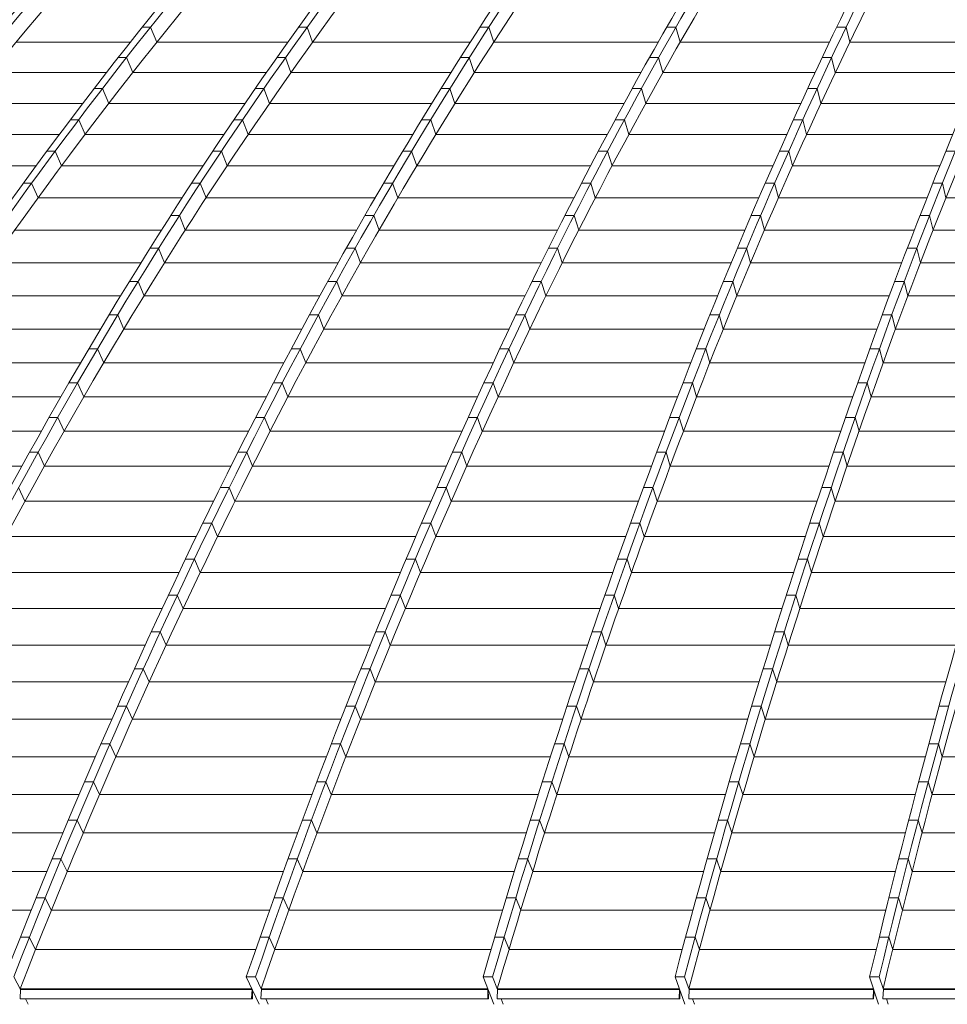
# Model space of a CAD drawing. Header units: millimetres. Extents: x 614675 to 1010864, y -150593 to -87691.
# Tile 73 of 194: x 813678 to 817754, y -108002 to -103678. Entities that reach past the tile are written whole.
import ezdxf

# ---------------------------------------------------------------- set-up
doc = ezdxf.new("R2010")
doc.units = ezdxf.units.MM
doc.header["$LTSCALE"] = 0.05
doc.layers.get('0').update_dxf_attribs({"lineweight": 0})
doc.layers.add('GLASS 2', color=8, linetype='Continuous', lineweight=0)

# ---------------------------------------------------------------- blocks, each defined once
blk = doc.blocks.new('A$C48F46CC2')
at = {"layer": 'GLASS 2', "elevation": -4196.2}
for points in [[(-15779, -9662, -0.18771), (395, -1055.3)], [(2087.2, -1055.3, 0.061936), (-213.7, -1837.6, 0.050937), (-2250.3, -3098.4, 0.043534), (-4155, -4847.9, 0.037088), (-5891.9, -7053.3, 0.031856), (-7419.7, -9662)], [(2122.8, -1055.3, 0.061935), (-178.1, -1837.6, 0.050937), (-2214.7, -3098.4, 0.043536), (-4119.4, -4847.9, 0.037089), (-5856.3, -7053.3, 0.031857), (-7384.1, -9662)], [(2420.5, -1055.3, 0.064033), (215.6, -1837.6, 0.051922), (-1735.3, -3098.4, 0.042903), (-3562.3, -4847.9, 0.0359), (-5222.9, -7053.3, 0.031172), (-6685.9, -9662)], [(2468.6, -1055.3, 0.069507), (492.9, -1837.6, 0.05401), (-1255.9, -3098.4, 0.043608), (-2891.4, -4847.9, 0.035415), (-4382.8, -7053.3, 0.029326), (-5694.6, -9662)], [(2640.4, -1055.3, 0.074832), (863.3, -1837.6, 0.055576), (-709.8, -3098.4, 0.043071), (-2180.9, -4847.9, 0.033892), (-3522.4, -7053.3, 0.027439), (-4702.4, -9662)], [(2679.7, -1055.3, 0.074834), (902.5, -1837.6, 0.055579), (-670.6, -3098.4, 0.04307), (-2141.7, -4847.9, 0.033892), (-3483.2, -7053.3, 0.027439), (-4663.2, -9662)], [(2856.6, -1055.3, 0.080869), (1283.9, -1837.6, 0.056693), (-108.2, -3098.4, 0.041891), (-1410, -4847.9, 0.031865), (-2597.2, -7053.3, 0.025214), (-3641.4, -9662)], [(2907.8, -1055.3, 0.088749), (1584.1, -1837.6, 0.056899), (412.8, -3098.4, 0.038599), (-684.3, -4847.9, 0.027962), (-1681, -7053.3, 0.022107), (-2559.3, -9662)], [(3240.5, -1055.3, 0.092351), (2030.9, -1837.6, 0.056293), (960.1, -3098.4, 0.03774), (-41.2, -4847.9, 0.026996), (-954.4, -7053.3, 0.020557), (-1757.6, -9662)], [(3282.4, -1055.3, 0.092351), (2072.7, -1837.6, 0.056294), (1002, -3098.4, 0.03774), (0.6, -4847.9, 0.026997), (-912.5, -7053.3, 0.020557), (-1715.7, -9662)], [(3625.7, -1055.3, 0.095728), (2529.4, -1837.6, 0.055208), (1559.3, -3098.4, 0.035193), (650.9, -4847.9, 0.024559), (-174.8, -7053.3, 0.018916), (-902.2, -9662)], [(2114.3, -1137.9, 0.055235), (252, -1837.6, 0.051921), (-1699, -3098.4, 0.043033), (-3525.4, -4847.9, 0.036034), (-5186.5, -7053.3, 0.031172), (-6649.5, -9662)], [(2114, -1137.9, 0.057888), (455, -1837.6, 0.05401), (-1293.9, -3098.4, 0.043608), (-2929.4, -4847.9, 0.035414), (-4420.8, -7053.3, 0.029326), (-5732.6, -9662)], [(2656.8, -1137.9, 0.070662), (1324.2, -1837.6, 0.056693), (-67.9, -3098.4, 0.041891), (-1369.7, -4847.9, 0.031865), (-2556.9, -7053.3, 0.025214), (-3601.1, -9662)], [(2655.6, -1137.9, 0.073823), (1542.7, -1837.6, 0.056899), (371.4, -3098.4, 0.038712), (-725.4, -4847.9, 0.02807), (-1722.4, -7053.3, 0.022107), (-2600.7, -9662)], [(2907.8, -1138.7, 0.089584), (1591.5, -1915.5, 0.056896), (424, -3172.3, 0.03937), (-667.6, -4916.2, 0.028701), (-1663, -7114.5, 0.010136), (-2116.5, -8366.6, 0.008685), (-2538.6, -9714.9)], [(3282.4, -1138.7, 0.093111), (2079.7, -1915.5, 0.056297), (1012.4, -3172.3, 0.037741), (14.2, -4916.2, 0.026997), (-896, -7114.5, 0.020487), (-1696.7, -9714.9)], [(3497.9, -1142.1, 0.085302), (2571.6, -1837.6, 0.055208), (1601.6, -3098.4, 0.035295), (693.4, -4847.9, 0.024654), (-132.5, -7053.3, 0.018916), (-860, -9662)], [(1832, -1203.2, 0.054713), (-164.7, -1915.5, 0.05094), (-2194.9, -3172.3, 0.043536), (-4093.5, -4916.2, 0.037089), (-5824.8, -7114.5, 0.031745), (-7348, -9714.9)], [(2379.8, -1227.6, 0.063226), (912.8, -1915.5, 0.055579), (-655.2, -3172.3, 0.04307), (-2121.6, -4916.2, 0.033892), (-3458.9, -7114.5, 0.0273), (-4635.3, -9714.9)], [(1968.5, -1277.7, 0.052863), (504.4, -1915.5, 0.05401), (-1238.8, -3172.3, 0.043608), (-2869.1, -4916.2, 0.035415), (-4355.7, -7114.5, 0.029237), (-5663.6, -9714.9)], [(3161.4, -1422.5, 0.056808), (2578.1, -1915.5, 0.055211), (1611.1, -3172.3, 0.035792), (707, -4916.2, 0.025088), (-117.5, -7114.5, 0.018758), (-842.8, -9714.9)], [(1918.1, -1548.8, 0.032766), (1333.2, -1915.5, 0.05669), (-54.3, -3172.3, 0.04189), (-1352, -4916.2, 0.031864), (-2535.3, -7114.5, 0.025084), (-3576.4, -9714.9)], [(645.2, -1733.5, 0.011823), (265.1, -1915.5, 0.051924), (-1679.7, -3172.3, 0.043673), (-3498.1, -4916.2, 0.036691), (-5156.1, -7114.5, 0.014988), (-5911.6, -8366.6, 0.013115), (-6615, -9714.9)], [(201.2, -9758.8), (-842.2, -9758.8, -0.429866), (-844.2, -9756.7), (-842.1, -9717)], [(-4635.9, -9756.7, 0.426298), (-4633.9, -9758.8)], [(-3618.1, -9757.1, 0.959558), (-3614.7, -9757.2)], [(-3617.4, -9757.1, 1.002755), (-3615.4, -9757.1)], [(-3577.1, -9756.7, 0.426354), (-3575.1, -9758.8)], [(-2577.9, -9757.4, -0.999517), (-2580.7, -9757.4)], [(-2578.5, -9757.3, -1.027507), (-2580.2, -9757.4)], [(-2538.7, -9756.7, 0.421693), (-2536.7, -9758.8)], [(-1736.5, -9757.5, -1.000091), (-1739.1, -9757.5)], [(-1738.6, -9757.5, 1.000152), (-1737, -9757.5)], [(-1696.7, -9756.7, 0.419835), (-1694.7, -9758.8)], [(-884.6, -9757.6, -1.001355), (-887, -9757.6)], [(-885.1, -9757.6, -1.003755), (-886.5, -9757.6)]]:
    blk.add_lwpolyline(points, format="xyb", dxfattribs=at)
for points in [[(-4062.3, -5490.9), (-4098.8, -5490.9)], [(-4034.9, -5557.1), (-4062.3, -5490.9)], [(-3374.1, -5490.9), (-3412.1, -5490.9)], [(-3374.1, -5490.9), (-3350.3, -5557.1)], [(-2575.8, -5490.9), (-2615, -5490.9)], [(-2575.8, -5490.9), (-2554.4, -5557.1)], [(-1753.8, -5490.9), (-1794.1, -5490.9)], [(-1753.8, -5490.9), (-1734.8, -5557.1)], [(-1005.9, -5490.9), (-1047.2, -5490.9)], [(-1005.9, -5490.9), (-989.5, -5557.1)], [(-4151.4, -5557.1), (-4654.1, -5557.1)], [(-3459.4, -5557.1), (-4034.9, -5557.1)], [(-2657.6, -5557.1), (-3350.3, -5557.1)], [(-1831.8, -5557.1), (-2554.4, -5557.1)], [(-1078.8, -5557.1), (-1734.8, -5557.1)], [(-365.5, -5557.1), (-989.5, -5557.1)], [(-4168.2, -5624.7), (-4204.6, -5624.7)], [(-4140.7, -5690.5), (-4168.2, -5624.7)], [(-3469.3, -5624.7), (-3507.3, -5624.7)], [(-3469.3, -5624.7), (-3445.1, -5690.5)], [(-2661.5, -5624.7), (-2700.7, -5624.7)], [(-2661.5, -5624.7), (-2639.7, -5690.5)], [(-1829.6, -5624.7), (-1869.9, -5624.7)], [(-1829.6, -5624.7), (-1810.4, -5690.5)], [(-1069.5, -5624.7), (-1110.8, -5624.7)], [(-1069.5, -5624.7), (-1053.1, -5690.5)], [(-4256, -5690.5), (-4764.6, -5690.5)], [(-3553.4, -5690.5), (-4140.7, -5690.5)], [(-2742.2, -5690.5), (-3445.1, -5690.5)], [(-1906.7, -5690.5), (-2639.7, -5690.5)], [(-1141.7, -5690.5), (-1810.4, -5690.5)], [(-423.2, -5690.5), (-1053.1, -5690.5)], [(-4273.5, -5760.2), (-4309.9, -5760.2)], [(-4245.9, -5825.5), (-4273.5, -5760.2)], [(-3563.9, -5760.2), (-3601.9, -5760.2)], [(-3563.9, -5760.2), (-3539.5, -5825.5)], [(-2746.6, -5760.2), (-2785.8, -5760.2)], [(-2746.6, -5760.2), (-2724.6, -5825.5)], [(-1905, -5760.2), (-1945.3, -5760.2)], [(-1905, -5760.2), (-1885.6, -5825.5)], [(-1132.8, -5760.2), (-1174.1, -5760.2)], [(-1132.8, -5760.2), (-1116.4, -5825.5)], [(-4360, -5825.5), (-4874.3, -5825.5)], [(-3646.9, -5825.5), (-4245.9, -5825.5)], [(-2826.3, -5825.5), (-3539.5, -5825.5)], [(-1981.2, -5825.5), (-2724.6, -5825.5)], [(-1204.3, -5825.5), (-1885.6, -5825.5)], [(-480.5, -5825.5), (-1116.4, -5825.5)], [(-4378.1, -5897.4), (-4414.5, -5897.4)], [(-4378.1, -5897.4), (-4350.3, -5962.3)], [(-3658, -5897.4), (-3695.9, -5897.4)], [(-3658, -5897.4), (-3633.2, -5962.3)], [(-2831.3, -5897.4), (-2870.5, -5897.4)], [(-2831.3, -5897.4), (-2809, -5962.3)], [(-1979.9, -5897.4), (-2020.2, -5897.4)], [(-1979.9, -5897.4), (-1960.2, -5962.3)], [(-1195.7, -5897.4), (-1237.1, -5897.4)], [(-1195.7, -5897.4), (-1179.2, -5962.3)], [(-4463.3, -5962.3), (-4983.4, -5962.3)], [(-3739.8, -5962.3), (-4350.3, -5962.3)], [(-2909.9, -5962.3), (-3633.2, -5962.3)], [(-2055.2, -5962.3), (-2809, -5962.3)], [(-1266.5, -5962.3), (-1960.2, -5962.3)], [(-537.5, -5962.3), (-1179.2, -5962.3)], [(-4482, -6036.1), (-4518.3, -6036.1)], [(-4454, -6100.6), (-4482, -6036.1)], [(-3751.2, -6036.1), (-3789.2, -6036.1)], [(-3751.2, -6036.1), (-3726.1, -6100.6)], [(-2915.2, -6036.1), (-2954.4, -6036.1)], [(-2915.2, -6036.1), (-2892.6, -6100.6)], [(-2054.2, -6036.1), (-2094.5, -6036.1)], [(-2054.2, -6036.1), (-2034.3, -6100.6)], [(-1258.1, -6036.1), (-1299.5, -6036.1)], [(-1258.1, -6036.1), (-1241.6, -6100.6)], [(-526, -6036.1), (-567.8, -6036.1)], [(-4565.9, -6100.6), (-5091.6, -6100.6)], [(-3831.9, -6100.6), (-4454, -6100.6)], [(-2992.9, -6100.6), (-3726.1, -6100.6)], [(-2128.6, -6100.6), (-2892.6, -6100.6)], [(-1328.2, -6100.6), (-2034.3, -6100.6)], [(-594, -6100.6), (-1241.6, -6100.6)], [(-4585.1, -6176.5), (-4621.4, -6176.5)], [(-4556.8, -6240.5), (-4585.1, -6176.5)], [(-3843.8, -6176.5), (-3881.8, -6176.5)], [(-3843.8, -6176.5), (-3818.4, -6240.5)], [(-2998.5, -6176.5), (-3037.7, -6176.5)], [(-2998.5, -6176.5), (-2975.7, -6240.5)], [(-2128, -6176.5), (-2168.3, -6176.5)], [(-2128, -6176.5), (-2107.8, -6240.5)], [(-1320.1, -6176.5), (-1361.5, -6176.5)], [(-1320.1, -6176.5), (-1303.5, -6240.5)], [(-582.7, -6176.5), (-624.6, -6176.5)], [(-582.7, -6176.5), (-567.2, -6240.5)], [(-3923.4, -6240.5), (-4556.8, -6240.5)], [(-3075.2, -6240.5), (-3818.4, -6240.5)], [(-2201.5, -6240.5), (-2975.7, -6240.5)], [(-1389.4, -6240.5), (-2107.8, -6240.5)], [(-650.1, -6240.5), (-1303.5, -6240.5)], [(100.9, -6240.5), (-567.2, -6240.5)], [(-3935.6, -6318.5), (-3973.6, -6318.5)], [(-3935.6, -6318.5), (-3910, -6382.1)], [(-3081.2, -6318.5), (-3120.4, -6318.5)], [(-3081.2, -6318.5), (-3058.1, -6382.1)], [(-2201.2, -6318.5), (-2241.5, -6318.5)], [(-2201.2, -6318.5), (-2180.8, -6382.1)], [(-1381.6, -6318.5), (-1423.1, -6318.5)], [(-1381.6, -6318.5), (-1364.9, -6382.1)], [(-639.1, -6318.5), (-680.9, -6318.5)], [(-639.1, -6318.5), (-623.4, -6382.1)], [(-4014.1, -6382.1), (-4658.9, -6382.1)], [(-3156.8, -6382.1), (-3910, -6382.1)], [(-2273.7, -6382.1), (-3058.1, -6382.1)], [(-1450.2, -6382.1), (-2180.8, -6382.1)], [(-705.7, -6382.1), (-1364.9, -6382.1)], [(50.6, -6382.1), (-623.4, -6382.1)], [(-4026.7, -6462.2), (-4064.7, -6462.2)], [(-4026.7, -6462.2), (-4000.8, -6525.3)], [(-3163.1, -6462.2), (-3202.3, -6462.2)], [(-3163.1, -6462.2), (-3139.8, -6525.3)], [(-2273.7, -6462.2), (-2314, -6462.2)], [(-2273.7, -6462.2), (-2253.1, -6525.3)], [(-1442.7, -6462.2), (-1484.1, -6462.2)], [(-1442.7, -6462.2), (-1425.7, -6525.3)], [(-694.9, -6462.2), (-736.7, -6462.2)], [(-694.9, -6462.2), (-679, -6525.3)], [(-4104.2, -6525.3), (-4760.1, -6525.3)], [(-3237.8, -6525.3), (-4000.8, -6525.3)], [(-2345.4, -6525.3), (-3139.8, -6525.3)], [(-1510.5, -6525.3), (-2253.1, -6525.3)], [(-760.9, -6525.3), (-1425.7, -6525.3)], [(0.6, -6525.3), (-679, -6525.3)], [(-4117, -6607.6), (-4155, -6607.6)], [(-4117, -6607.6), (-4090.8, -6670.2)], [(-3244.3, -6607.6), (-3283.5, -6607.6)], [(-3244.3, -6607.6), (-3220.7, -6670.2)], [(-2345.6, -6607.6), (-2385.9, -6607.6)], [(-2345.6, -6607.6), (-2324.7, -6670.2)], [(-1503.1, -6607.6), (-1544.6, -6607.6)], [(-1503.1, -6607.6), (-1486, -6670.2)], [(-750.2, -6607.6), (-792, -6607.6)], [(-750.2, -6607.6), (-734.1, -6670.2)], [(-4193.4, -6670.2), (-4860.5, -6670.2)], [(-3318, -6670.2), (-4090.8, -6670.2)], [(-2416.4, -6670.2), (-3220.7, -6670.2)], [(-1570.3, -6670.2), (-2324.7, -6670.2)], [(-815.5, -6670.2), (-1486, -6670.2)], [(-48.9, -6670.2), (-734.1, -6670.2)], [(-4206.5, -6754.5), (-4244.5, -6754.5)], [(-4206.5, -6754.5), (-4180, -6816.7)], [(-3324.8, -6754.5), (-3364, -6754.5)], [(-3324.8, -6754.5), (-3300.9, -6816.7)], [(-2416.8, -6754.5), (-2457.1, -6754.5)], [(-2416.8, -6754.5), (-2395.7, -6816.7)], [(-1563, -6754.5), (-1604.5, -6754.5)], [(-1563, -6754.5), (-1545.6, -6816.7)], [(-804.9, -6754.5), (-846.7, -6754.5)], [(-804.9, -6754.5), (-788.7, -6816.7)], [(-4281.8, -6816.7), (-4960, -6816.7)], [(-3397.5, -6816.7), (-4180, -6816.7)], [(-2486.7, -6816.7), (-3300.9, -6816.7)], [(-1629.4, -6816.7), (-2395.7, -6816.7)], [(-869.5, -6816.7), (-1545.6, -6816.7)], [(-97.8, -6816.7), (-788.7, -6816.7)], [(-4295.1, -6903.1), (-4333.1, -6903.1)], [(-4295.1, -6903.1), (-4268.3, -6964.8)], [(-3404.4, -6903.1), (-3443.6, -6903.1)], [(-3404.4, -6903.1), (-3380.3, -6964.8)], [(-2487.2, -6903.1), (-2527.5, -6903.1)], [(-2487.2, -6903.1), (-2465.9, -6964.8)], [(-1622.3, -6903.1), (-1663.8, -6903.1)], [(-1622.3, -6903.1), (-1604.7, -6964.8)], [(-859, -6903.1), (-900.9, -6903.1)], [(-859, -6903.1), (-842.6, -6964.8)], [(-4369.3, -6964.8), (-5058.5, -6964.8)], [(-3476.2, -6964.8), (-4268.3, -6964.8)], [(-2556.3, -6964.8), (-3380.3, -6964.8)], [(-1688, -6964.8), (-2465.9, -6964.8)], [(-923, -6964.8), (-1604.7, -6964.8)], [(-146.3, -6964.8), (-842.6, -6964.8)], [(-4382.8, -7053.3), (-4420.8, -7053.3)], [(-4382.8, -7053.3), (-4355.7, -7114.5)], [(-3483.2, -7053.3), (-3522.4, -7053.3)], [(-3483.2, -7053.3), (-3458.9, -7114.5)], [(-2556.9, -7053.3), (-2597.2, -7053.3)], [(-2556.9, -7053.3), (-2535.3, -7114.5)], [(-1681, -7053.3), (-1722.4, -7053.3)], [(-1681, -7053.3), (-1663, -7114.5)], [(-912.5, -7053.3), (-954.4, -7053.3)], [(-912.5, -7053.3), (-896, -7114.5)], [(-4456.1, -7114.5), (-5156.1, -7114.5)], [(-3554.2, -7114.5), (-4355.7, -7114.5)], [(-2625.2, -7114.5), (-3458.9, -7114.5)], [(-1746, -7114.5), (-2535.3, -7114.5)], [(-975.9, -7114.5), (-1663, -7114.5)], [(-194.3, -7114.5), (-896, -7114.5)], [(-4469.8, -7204.9), (-4507.8, -7204.9)], [(-4469.8, -7204.9), (-4442.4, -7265.6)], [(-3561.5, -7204.9), (-3600.7, -7204.9)], [(-3561.5, -7204.9), (-3536.8, -7265.6)], [(-2626.1, -7204.9), (-2666.4, -7204.9)], [(-2626.1, -7204.9), (-2604.3, -7265.6)], [(-1739.2, -7204.9), (-1780.6, -7204.9)], [(-1739.2, -7204.9), (-1720.8, -7265.6)], [(-965.7, -7204.9), (-1007.5, -7204.9)], [(-965.7, -7204.9), (-949, -7265.6)], [(-4542.2, -7265.6), (-5252.8, -7265.6)], [(-3631.6, -7265.6), (-4442.4, -7265.6)], [(-2693.8, -7265.6), (-3536.8, -7265.6)], [(-1803.6, -7265.6), (-2604.3, -7265.6)], [(-1028.6, -7265.6), (-1720.8, -7265.6)], [(-242, -7265.6), (-949, -7265.6)], [(-4556.3, -7358.1), (-4594.2, -7358.1)], [(-4556.3, -7358.1), (-4528.6, -7418.3)], [(-3639.2, -7358.1), (-3678.4, -7358.1)], [(-3639.2, -7358.1), (-3614.3, -7418.3)], [(-2694.9, -7358.1), (-2735.2, -7358.1)], [(-2694.9, -7358.1), (-2672.8, -7418.3)], [(-1797, -7358.1), (-1838.4, -7358.1)], [(-1797, -7358.1), (-1778.3, -7418.3)], [(-1018.6, -7358.1), (-1060.4, -7358.1)], [(-1018.6, -7358.1), (-1001.7, -7418.3)], [(-4627.9, -7418.3), (-5348.9, -7418.3)], [(-3708.7, -7418.3), (-4528.6, -7418.3)], [(-2761.9, -7418.3), (-3614.3, -7418.3)], [(-1860.9, -7418.3), (-2672.8, -7418.3)], [(-1081, -7418.3), (-1778.3, -7418.3)], [(-289.4, -7418.3), (-1001.7, -7418.3)], [(-4642.2, -7512.8), (-4614.2, -7572.5)], [(-3716.5, -7512.8), (-3755.7, -7512.8)], [(-3716.5, -7512.8), (-3691.3, -7572.5)], [(-2763.3, -7512.8), (-2803.6, -7512.8)], [(-2763.3, -7512.8), (-2741, -7572.5)], [(-1854.5, -7512.8), (-1895.9, -7512.8)], [(-1854.5, -7512.8), (-1835.6, -7572.5)], [(-1071.2, -7512.8), (-1113, -7512.8)], [(-1071.2, -7512.8), (-1054.1, -7572.5)], [(-3785.2, -7572.5), (-4614.2, -7572.5)], [(-2829.6, -7572.5), (-3691.3, -7572.5)], [(-1917.9, -7572.5), (-2741, -7572.5)], [(-1133.1, -7572.5), (-1835.6, -7572.5)], [(-336.6, -7572.5), (-1054.1, -7572.5)], [(-3793.3, -7669.1), (-3832.5, -7669.1)], [(-3793.3, -7669.1), (-3767.8, -7728.3)], [(-2831.2, -7669.1), (-2871.5, -7669.1)], [(-2831.2, -7669.1), (-2808.7, -7728.3)], [(-1911.7, -7669.1), (-1953.1, -7669.1)], [(-1911.7, -7669.1), (-1892.5, -7728.3)], [(-1123.4, -7669.1), (-1165.3, -7669.1)], [(-1123.4, -7669.1), (-1106.2, -7728.3)], [(-3861.2, -7728.3), (-4699.3, -7728.3)], [(-2896.9, -7728.3), (-3767.8, -7728.3)], [(-1974.5, -7728.3), (-2808.7, -7728.3)], [(-1184.8, -7728.3), (-1892.5, -7728.3)], [(-383.5, -7728.3), (-1106.2, -7728.3)], [(-3869.5, -7826.9), (-3908.7, -7826.9)], [(-3869.5, -7826.9), (-3843.8, -7885.6)], [(-2898.6, -7826.9), (-2938.9, -7826.9)], [(-2898.6, -7826.9), (-2875.9, -7885.6)], [(-1968.4, -7826.9), (-2009.8, -7826.9)], [(-1968.4, -7826.9), (-1949.1, -7885.6)], [(-1175.3, -7826.9), (-1217.2, -7826.9)], [(-1175.3, -7826.9), (-1157.9, -7885.6)], [(-3936.7, -7885.6), (-4783.7, -7885.6)], [(-2963.7, -7885.6), (-3843.8, -7885.6)], [(-2030.7, -7885.6), (-2875.9, -7885.6)], [(-1236.2, -7885.6), (-1949.1, -7885.6)], [(-430, -7885.6), (-1157.9, -7885.6)], [(-3945.1, -7986.2), (-3984.3, -7986.2)], [(-3945.1, -7986.2), (-3919.2, -8044.4)], [(-2965.6, -7986.2), (-3005.9, -7986.2)], [(-2965.6, -7986.2), (-2942.6, -8044.4)], [(-2024.7, -7986.2), (-2066.1, -7986.2)], [(-2024.7, -7986.2), (-2005.3, -8044.4)], [(-1226.8, -7986.2), (-1268.7, -7986.2)], [(-1226.8, -7986.2), (-1209.2, -8044.4)], [(-4011.6, -8044.4), (-4867.5, -8044.4)], [(-3030, -8044.4), (-3919.2, -8044.4)], [(-2086.5, -8044.4), (-2942.6, -8044.4)], [(-1287.3, -8044.4), (-2005.3, -8044.4)], [(-476.3, -8044.4), (-1209.2, -8044.4)], [(-4020.1, -8147.1), (-4059.3, -8147.1)], [(-4020.1, -8147.1), (-3993.9, -8204.8)], [(-3032, -8147.1), (-3072.3, -8147.1)], [(-3032, -8147.1), (-3008.8, -8204.8)], [(-2080.6, -8147.1), (-2122, -8147.1)], [(-2080.6, -8147.1), (-2061.1, -8204.8)], [(-1277.9, -8147.1), (-1319.8, -8147.1)], [(-1277.9, -8147.1), (-1260.2, -8204.8)], [(-4085.9, -8204.8), (-4950.6, -8204.8)], [(-3095.8, -8204.8), (-3993.9, -8204.8)], [(-2141.8, -8204.8), (-3008.8, -8204.8)], [(-1337.9, -8204.8), (-2061.1, -8204.8)], [(-522.1, -8204.8), (-1260.2, -8204.8)], [(-4094.5, -8309.4), (-4133.7, -8309.4)], [(-4094.5, -8309.4), (-4068.1, -8366.6)], [(-3097.8, -8309.4), (-3138.1, -8309.4)], [(-3097.8, -8309.4), (-3074.5, -8366.6)], [(-2136, -8309.4), (-2177.4, -8309.4)], [(-2136, -8309.4), (-2116.5, -8366.6)], [(-1328.6, -8309.4), (-1370.4, -8309.4)], [(-1328.6, -8309.4), (-1310.7, -8366.6)], [(-4159.6, -8366.6), (-5033, -8366.6)], [(-3161, -8366.6), (-4068.1, -8366.6)], [(-2196.7, -8366.6), (-3074.4, -8366.6)], [(-1388.1, -8366.6), (-2116.5, -8366.6)], [(-567.6, -8366.6), (-1310.7, -8366.6)], [(-4168.3, -8473.4), (-4207.5, -8473.4)], [(-4168.3, -8473.4), (-4141.6, -8530.1)], [(-3163.1, -8473.4), (-3203.4, -8473.4)], [(-3163.1, -8473.4), (-3139.6, -8530.1)], [(-2190.9, -8473.4), (-2232.3, -8473.4)], [(-2190.9, -8473.4), (-2170.5, -8530.1)], [(-1378.8, -8473.4), (-1420.7, -8473.4)], [(-1378.8, -8473.4), (-1360.8, -8530.1)], [(-554.9, -8473.4), (-597.1, -8473.4)], [(-4232.6, -8530.1), (-5114.8, -8530.1)], [(-3225.7, -8530.1), (-4141.6, -8530.1)], [(-2251.1, -8530.1), (-3139.6, -8530.1)], [(-1437.8, -8530.1), (-2170.5, -8530.1)], [(-612.7, -8530.1), (-1360.8, -8530.1)], [(-4241.3, -8638.9), (-4280.5, -8638.9)], [(-4241.3, -8638.9), (-4214.5, -8695)], [(-3227.8, -8638.9), (-3268.1, -8638.9)], [(-3227.8, -8638.9), (-3204.1, -8695)], [(-2245.4, -8638.9), (-2286.8, -8638.9)], [(-2245.4, -8638.9), (-2224.1, -8695)], [(-1428.6, -8638.9), (-1470.5, -8638.9)], [(-1428.6, -8638.9), (-1410.4, -8695)], [(-600, -8638.9), (-642.2, -8638.9)], [(-600, -8638.9), (-583.3, -8695)], [(-4305, -8695), (-5195.8, -8695)], [(-3289.7, -8695), (-4214.5, -8695)], [(-2305, -8695), (-3204.1, -8695)], [(-1487.1, -8695), (-2224.1, -8695)], [(-657.3, -8695), (-1410.4, -8695)], [(374.9, -8695), (-583.3, -8695)], [(-4313.7, -8805.9), (-4352.9, -8805.9)], [(-4313.7, -8805.9), (-4286.6, -8861.5)], [(-3291.8, -8805.9), (-3332.1, -8805.9)], [(-3291.8, -8805.9), (-3267.9, -8861.5)], [(-2299.2, -8805.9), (-2340.6, -8805.9)], [(-2299.2, -8805.9), (-2277.4, -8861.5)], [(-1477.9, -8805.9), (-1519.7, -8805.9)], [(-1477.9, -8805.9), (-1459.5, -8861.5)], [(-644.6, -8805.9), (-686.8, -8805.9)], [(-644.6, -8805.9), (-627.8, -8861.5)], [(-4376.6, -8861.5), (-5275.9, -8861.5)], [(-3353.2, -8861.5), (-4286.6, -8861.5)], [(-2358.3, -8861.5), (-3267.9, -8861.5)], [(-1535.9, -8861.5), (-2277.4, -8861.5)], [(-701.5, -8861.5), (-1459.5, -8861.5)], [(341.2, -8861.5), (-627.8, -8861.5)], [(-4385.2, -8974.3), (-4424.4, -8974.3)], [(-4385.2, -8974.3), (-4358, -9029.3)], [(-3355.2, -8974.3), (-3395.5, -8974.3)], [(-3355.2, -8974.3), (-3331.1, -9029.3)], [(-2352.5, -8974.3), (-2393.9, -8974.3)], [(-2352.5, -8974.3), (-2330.4, -9029.3)], [(-1526.6, -8974.3), (-1568.5, -8974.3)], [(-1526.6, -8974.3), (-1508.1, -9029.3)], [(-688.7, -8974.3), (-731, -8974.3)], [(-688.7, -8974.3), (-671.9, -9029.3)], [(-4447.5, -9029.3), (-5355.3, -9029.3)], [(-3415.9, -9029.3), (-4358, -9029.3)], [(-2411.1, -9029.3), (-3331.1, -9029.3)], [(-1584.2, -9029.3), (-2330.4, -9029.3)], [(-745.2, -9029.3), (-1508.1, -9029.3)], [(307.9, -9029.3), (-671.9, -9029.3)], [(-4456, -9144.1), (-4495.2, -9144.1)], [(-4456, -9144.1), (-4428.6, -9198.6)], [(-3417.8, -9144.1), (-3458.1, -9144.1)], [(-3417.8, -9144.1), (-3393.5, -9198.6)], [(-2405.2, -9144.1), (-2446.6, -9144.1)], [(-2405.2, -9144.1), (-2383, -9198.6)], [(-1574.8, -9144.1), (-1616.6, -9144.1)], [(-1574.8, -9144.1), (-1556.2, -9198.6)], [(-732.4, -9144.1), (-774.6, -9144.1)], [(-732.4, -9144.1), (-715.4, -9198.6)], [(-4517.6, -9198.6), (-5433.7, -9198.6)], [(-3477.9, -9198.6), (-4428.6, -9198.6)], [(-2463.3, -9198.6), (-3393.5, -9198.6)], [(-1631.9, -9198.6), (-2383, -9198.6)], [(-788.4, -9198.6), (-1556.2, -9198.6)], [(275, -9198.6), (-715.4, -9198.6)], [(-4525.9, -9315.3), (-4565.1, -9315.3)], [(-4525.9, -9315.3), (-4498.4, -9369.3)], [(-3479.7, -9315.3), (-3520, -9315.3)], [(-3479.7, -9315.3), (-3455.3, -9369.3)], [(-2457.2, -9315.3), (-2498.7, -9315.3)], [(-2457.2, -9315.3), (-2435.3, -9369.3)], [(-1622.4, -9315.3), (-1664.2, -9315.3)], [(-1622.4, -9315.3), (-1603.6, -9369.3)], [(-775.5, -9315.3), (-817.7, -9315.3)], [(-775.5, -9315.3), (-758.4, -9369.3)], [(-4586.9, -9369.3), (-5511.3, -9369.3)], [(-3539.2, -9369.3), (-4498.4, -9369.3)], [(-2514.8, -9369.3), (-3455.3, -9369.3)], [(-1679, -9369.3), (-2435.3, -9369.3)], [(-831.1, -9369.3), (-1603.6, -9369.3)], [(242.5, -9369.3), (-758.4, -9369.3)], [(-4595, -9488), (-4634.2, -9488)], [(-4595, -9488), (-4567.3, -9541.4)], [(-3540.8, -9488), (-3581.1, -9488)], [(-3516.3, -9541.4), (-3540.8, -9488)], [(-2508.6, -9488), (-2550, -9488)], [(-2508.6, -9488), (-2487.1, -9541.4)], [(-1669.4, -9488), (-1711.2, -9488)], [(-1669.4, -9488), (-1650.5, -9541.4)], [(-818, -9488), (-860.2, -9488)], [(-818, -9488), (-800.9, -9541.4)], [(-3599.7, -9541.4), (-4567.3, -9541.4)], [(-2565.7, -9541.4), (-3516.3, -9541.4)], [(-1725.5, -9541.4), (-2487.1, -9541.4)], [(-873.2, -9541.4), (-1650.5, -9541.4)], [(210.4, -9541.4), (-800.9, -9541.4)], [(-4663.2, -9662), (-4634.2, -9717)], [(-3601.1, -9662), (-3641.4, -9662)], [(-3641.4, -9662), (-3585.2, -9782.3)], [(-3601.1, -9662), (-3575.4, -9717)], [(-2559.3, -9662), (-2600.7, -9662)], [(-2600.7, -9662), (-2553.5, -9782.3)], [(-2559.3, -9662), (-2537.7, -9717)], [(-1715.7, -9662), (-1757.6, -9662)], [(-1757.6, -9662), (-1714.4, -9782.3)], [(-1715.7, -9662), (-1696, -9717)], [(-860, -9662), (-902.2, -9662)], [(-902.2, -9662), (-863.1, -9782.3)], [(-860, -9662), (-842.1, -9717)], [(-4635.9, -9756.7), (-4634.2, -9717)], [(-3616.7, -9714.9), (-4635.3, -9714.9)], [(-3616.7, -9714.9), (-4635.3, -9714.9)], [(-3616.1, -9716.2), (-4634.7, -9716.2)], [(-4633.9, -9716.2), (-4634.2, -9717)], [(-3616.4, -9717), (-4634.2, -9717)], [(-3616.4, -9717), (-3618.1, -9757.1)], [(-3615.7, -9717), (-3617.4, -9757.1)], [(-3615.1, -9718.3), (-3616.7, -9757.1)], [(-3616.1, -9716.2), (-3616.4, -9717)], [(-3614.5, -9719.6), (-3616.1, -9757.1)], [(-3577.1, -9756.7), (-3575.4, -9717)], [(-2580, -9714.9), (-3576.4, -9714.9)], [(-2580, -9714.9), (-3576.4, -9714.9)], [(-2579.5, -9716.2), (-3575.8, -9716.2)], [(-3575.2, -9716.2), (-3575.4, -9717)], [(-2579.7, -9717), (-3575.4, -9717)], [(-2579.7, -9717), (-2580.7, -9757.4)], [(-2579.1, -9717), (-2580.2, -9757.4)], [(-2579.5, -9716.2), (-2579.7, -9717)], [(-2578.6, -9718.4), (-2579.6, -9757.4)], [(-2578.1, -9719.7), (-2579, -9757.4)], [(-2538.7, -9756.7), (-2537.7, -9717)], [(-1738.6, -9714.9), (-2538.6, -9714.9)], [(-1738.6, -9714.9), (-2538.6, -9714.9)], [(-1738.1, -9716.2), (-2538.1, -9716.2)], [(-2537.5, -9716.2), (-2537.7, -9717)], [(-1738.3, -9717), (-2537.7, -9717)], [(-1739.1, -9757.5), (-1738.3, -9717)], [(-1738.6, -9757.5), (-1737.8, -9717)], [(-1738.3, -9717), (-1738.1, -9716.2)], [(-1738.1, -9757.5), (-1737.3, -9718.4)], [(-1737.6, -9757.5), (-1736.8, -9719.7)], [(-885, -9714.9), (-1696.7, -9714.9)], [(-885, -9714.9), (-1696.7, -9714.9)], [(-1696.7, -9756.7), (-1696, -9717)], [(-884.6, -9716.2), (-1696.3, -9716.2)], [(-1696, -9717), (-1695.7, -9716.2)], [(-884.8, -9717), (-1696, -9717)], [(-884.8, -9717), (-887, -9757.6)], [(-884.3, -9717), (-886.5, -9757.6)], [(-883.9, -9718.2), (-886, -9757.6)], [(-883.5, -9719.5), (-885.6, -9757.6)], [(-884.6, -9716.2), (-884.8, -9717)], [(201.4, -9714.9), (-842.8, -9714.9)], [(201.4, -9714.9), (-842.8, -9714.9)], [(201.8, -9716.2), (-842.4, -9716.2)], [(-841.9, -9716.2), (-842.1, -9717)], [(201.6, -9717), (-842.1, -9717)], [(-3616.4, -9758.8), (-4633.9, -9758.8)], [(-4612.2, -9758.8), (-4599.8, -9782.3)], [(-3616.1, -9757.1), (-3617.4, -9757.1)], [(-3614.6, -9737.6), (-3615.4, -9757.2)], [(-3613.9, -9737.6), (-3615.2, -9737.6)], [(-3613.9, -9737.6), (-3614.7, -9757.2)], [(-2579.3, -9758.8), (-3575.1, -9758.8)], [(-3555.9, -9758.8), (-3545, -9782.3)], [(-2580.2, -9757.4), (-2579, -9757.4)], [(-2577.4, -9737.6), (-2578.5, -9737.6)], [(-2578, -9737.6), (-2578.5, -9757.4)], [(-2577.4, -9737.6), (-2577.9, -9757.4)], [(-1737.8, -9758.8), (-2536.7, -9758.8)], [(-2521.3, -9758.8), (-2512.1, -9782.3)], [(-1738.6, -9757.5), (-1737.6, -9757.5)], [(-1738.6, -9757.5), (-1737.6, -9757.5)], [(-1736.1, -9737.6), (-1737.2, -9737.6)], [(-1737, -9757.5), (-1736.7, -9737.6)], [(-1736.5, -9757.5), (-1736.1, -9737.6)], [(-885.8, -9758.8), (-1694.7, -9758.8)], [(-1681, -9758.8), (-1672.5, -9782.3)], [(-886.5, -9757.6), (-885.6, -9757.6)], [(-884, -9737.6), (-885.1, -9757.6)], [(-883.6, -9737.6), (-884.6, -9757.6)], [(-883.6, -9737.6), (-884.5, -9737.6)], [(-828.5, -9758.8), (-820.8, -9782.3)]]:
    blk.add_lwpolyline(points, dxfattribs=at)

msp = doc.modelspace()

# ---------------------------------------------------------------- block references
at = {"color": 5}
msp.add_blockref('A$C48F46CC2', (818315.4, -98219.4, 29629.7), dxfattribs=at)

doc.saveas('drawing.dxf')
